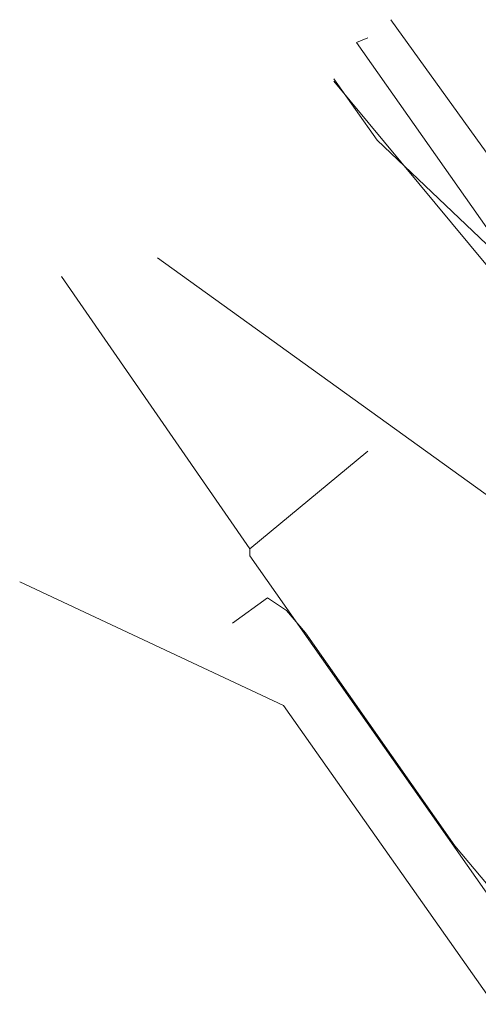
# Model space of a CAD drawing. Header units: metres. Extents: x 92810 to 93633, y 464687 to 465459.
# Tile 141 of 256: x 93056 to 93070, y 465037 to 465068. Entities that reach past the tile are written whole.
import ezdxf
from ezdxf.lldxf.tags import DXFTag

# ---------------------------------------------------------------- set-up
doc = ezdxf.new("R2010")
doc.units = ezdxf.units.M
for name, color, linetype, lineweight, transparency in [('B-OI-KL-DATA_KPN-G', 90, 'SI_B_DATA_KPN', 18, 0.4), ('B-OI-KL-DATA_ZIGGO BV-G', 90, 'SI_B_DATA_ZIGGO', 18, 0.4), ('B-OI-KL-ET_LS_LIANDER-G', 190, 'SI_B_ET_LS_LIANDER', 18, 0.4), ('B-OI-KL-GAS_LD_LIANDER-G', 30, 'SI_B_GAS_LD_LIANDER', 18, 0.4), ('B-WE-KL-DATA-G', 90, 'KL-DATA-N', 18, 0.4), ('B-WE-KL-WATER-G', 170, 'KL-WATER-N', 18, 0.4)]:
    doc.layers.add(name, color=color, linetype=linetype, lineweight=lineweight, transparency=transparency)
doc.styles.get("Standard").update_dxf_attribs({"font": 'isocp.shx'})
tags = doc.linetypes.add('KL-DATA-N', pattern='A,4,-1,[101,NLCS.SHX,S=0.5,R=0,X=0,Y=0],-1,4,-1,["D",Standard,S=1,R=0,X=-0.25,Y=-0.5],-1.5', length=12.5).pattern_tags.tags
tags[18] = DXFTag(74, 10)
doc.linetypes.add('KL-WATER-N', pattern='A,7,-0.5,[168,NLCS.SHX,S=0.75,R=0,X=0.75,Y=0],-2', length=9.5)
doc.linetypes.add('SI_B_DATA_KPN', pattern='A,5,-2,["KPN",Standard,S=1.5,R=0,X=-0.51,Y=-0.75],-8', length=15)
doc.linetypes.add('SI_B_DATA_ZIGGO', pattern='A,5,-2,["ZIGGO",Standard,S=1.5,R=0,X=-0.51,Y=-0.75],-9', length=16)
doc.linetypes.add('SI_B_ET_LS_LIANDER', pattern='A,5,-2,["LI-LS",Standard,S=1.5,R=0,X=-0.51,Y=-0.75],-10', length=17)
doc.linetypes.add('SI_B_GAS_LD_LIANDER', pattern='A,5,-2,["LI-G-LD",Standard,S=1.5,R=0,X=-0.51,Y=-0.75],-11', length=18)

msp = doc.modelspace()

# ---------------------------------------------------------------- linework, layer by layer
at = {"layer": 'B-OI-KL-DATA_KPN-G', "flags": 128}
for points in [[(93065.893, 465065.75), (93081.321, 465047.179), (93081.464, 465046.75)], [(93057.321, 465059.607), (93063.25, 465051.036)], [(93066.964, 465054.107), (93063.25, 465051.036)], [(93063.25, 465051.036), (93063.25, 465050.821), (93072.893, 465037.107)]]:
    msp.add_lwpolyline(points, dxfattribs=at)
at = {"layer": 'B-OI-KL-DATA_ZIGGO BV-G', "flags": 128}
for points in [[(93064.302, 465046.106), (93056, 465050)], [(93082.249, 465025.996), (93071.431, 465036.005), (93064.302, 465046.106)]]:
    msp.add_lwpolyline(points, dxfattribs=at)
at = {"layer": 'B-OI-KL-ET_LS_LIANDER-G'}
for p, q in [((93065.893, 465065.821), (93067.25, 465063.893)), ((93067.25, 465063.893), (93075.893, 465055.679))]:
    msp.add_line(p, q, dxfattribs=at)
at = {"layer": 'B-OI-KL-GAS_LD_LIANDER-G', "flags": 128}
for points in [[(93072.464, 465061.036), (93067.679, 465067.679)], [(93066.964, 465067.107), (93066.607, 465066.964), (93071.179, 465060.464), (93071.25, 465060.25)]]:
    msp.add_lwpolyline(points, dxfattribs=at)
at = {"layer": 'B-WE-KL-DATA-G'}
msp.add_lwpolyline([(93096.1, 465042.6), (93088.9, 465034.8), (93086.4, 465032), (93085.6, 465031), (93083.6, 465028.9), (93082.5, 465028.7), (93081.6, 465029.4), (93078, 465032.8), (93074.8, 465035.8), (93072.9, 465037.5), (93071.8, 465039.2), (93069.7, 465041.7), (93065, 465048.4), (93064.4, 465049.1), (93063.8, 465049.5), (93062.7, 465048.7)], dxfattribs=at)
at = {"layer": 'B-WE-KL-WATER-G'}
msp.add_lwpolyline([(93060.34, 465060.185), (93090.967, 465038.157)], dxfattribs=at)

doc.saveas('drawing.dxf')
